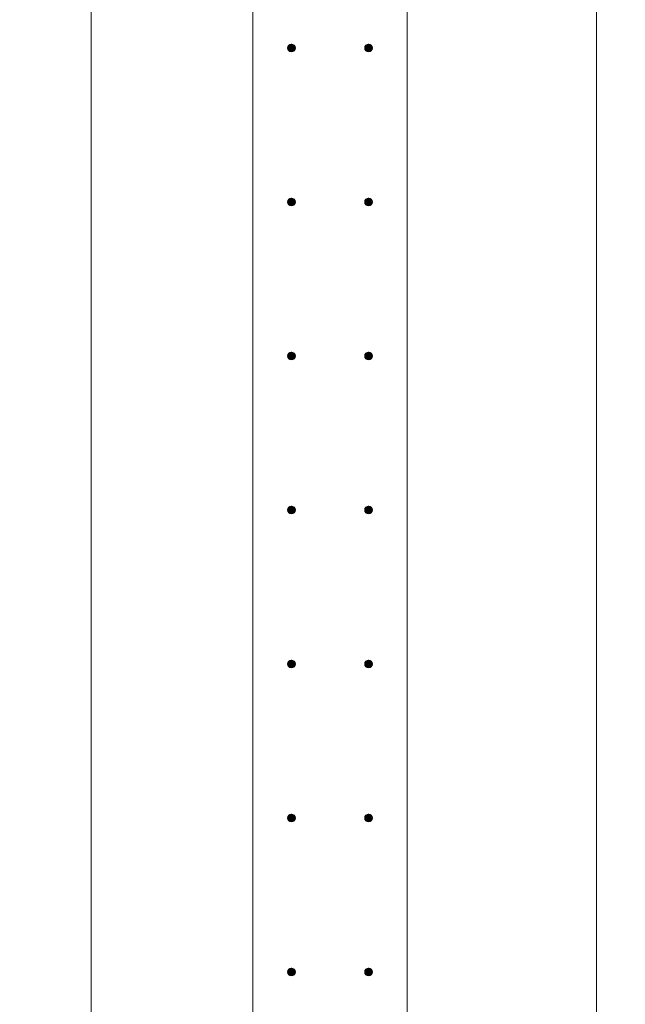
# Model space of a CAD drawing. Header units: millimetres. Extents: x 25691 to 55844, y 7165 to 18405.
# Tile 60 of 73: x 46747 to 47533, y 14458 to 15737. Entities that reach past the tile are written whole.
import ezdxf

# ---------------------------------------------------------------- set-up
doc = ezdxf.new("R2010")
doc.units = ezdxf.units.MM
doc.linetypes.add('ADSK_Линия сетки', pattern=[625, 500, -62.5, 0, -62.5])
for name, color, linetype, lineweight in [('A-____-____-DIMS', 211, 'Continuous', 9), ('A-____-____-DIMS-25', 211, 'Continuous', 9), ('A-WALL-____-MCUT', 113, 'Continuous', 50), ('S-GRID-____-OTLN', 1, 'Continuous', 9), ('S-RBAR-____-MCUT', 171, 'Continuous', 20)]:
    doc.layers.add(name, color=color, linetype=linetype, lineweight=lineweight)
doc.styles.add('GOST Common_I_2', font='GOST Common Italic.ttf', dxfattribs={"width": 0.8, "height": 62.5})
doc.dimstyles.new('ADSK_Для_арматуры_Основной_2_5_мм_шаг_кол-во_Стрелки_точный', dxfattribs={"dimscale": 304.8, "dimtxt": 0.206224, "dimasz": 0.246063, "dimexe": 0.123031, "dimexo": 0.000403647, "dimgap": 0.032808, "dimtad": 1, "dimdec": 0, "dimlfac": 304.8, "dimdsep": 46, "dimtxsty": 'GOST Common_I_2', "dimsah": 1, "dimcen": 0.09, "dimdle": 0.123031, "dimazin": 0, "dimtfac": 1, "dimtdec": 4, "dimtix": 1, "dimtmove": 0, "dimatfit": 3, "dimfxl": 1, "dimtvp": 1, "dimtfill": 1, "dimtolj": 1, "dimtzin": 0, "dimarcsym": 2})

# ---------------------------------------------------------------- blocks, each defined once
blk = doc.blocks.new('DIMBLOCK172-КЖ1_ПЭ_ВЭ14_Армирование_Вертикальное')
at = {"layer": 'A-____-____-DIMS-25', "lineweight": 40}
for points in [[(46840.1, 16100), (46830.2, 16025), (46850, 16025)], [(46840.1, 9300), (46850, 9375), (46830.2, 9375)]]:
    blk.add_hatch(color=256, dxfattribs=at).paths.add_polyline_path(points)
at = {"layer": 'A-____-____-DIMS-25'}
for p, q in [((46840.1, 16137.5), (46840.1, 9262.5)), ((46840.1, 16100), (46802.6, 16100)), ((46840.1, 16100), (47062.5, 16100)), ((46840.1, 9300), (46802.6, 9300)), ((46840.1, 9300), (47062.5, 9300))]:
    blk.add_line(p, q, dxfattribs=at)
at = {"layer": 'A-____-____-DIMS-25', "lineweight": 40}
for p, q in [((46840.1, 16100), (46830.2, 16025)), ((46850, 16025), (46840.1, 16100)), ((46830.2, 16025), (46850, 16025)), ((46850, 9375), (46830.2, 9375)), ((46830.2, 9375), (46840.1, 9300)), ((46840.1, 9300), (46850, 9375))]:
    blk.add_line(p, q, dxfattribs=at)
at = {"layer": 'A-____-____-DIMS-25', "color": 0, "insert": (46748.4, 12508.8), "char_height": 62.5, "width": 458.964, "attachment_point": 1, "rotation": 90, "line_spacing_factor": 1.022761, "style": 'GOST Common_I_2', "bg_fill": 3, "box_fill_scale": 1.25, "bg_fill_color": 256, "bg_fill_true_color": 13158600, "bg_fill_transparency": 0}
blk.add_mtext('400x17=6800', dxfattribs=at)
blk = doc.blocks.new('_None')
blk = doc.blocks.new('DIMBLOCK173-КЖ1_ПЭ_ВЭ14_Армирование_Вертикальное')
at = {"layer": 'A-____-____-DIMS-25', "lineweight": 40}
for points in [[(47495.7, 16300), (47485.8, 16225), (47505.5, 16225)], [(47495.7, 9500), (47505.5, 9575), (47485.8, 9575)]]:
    blk.add_hatch(color=256, dxfattribs=at).paths.add_polyline_path(points)
at = {"layer": 'A-____-____-DIMS-25'}
for p, q in [((47495.7, 16337.5), (47495.7, 9462.5)), ((47495.7, 16300), (47237.5, 16300)), ((47495.7, 16300), (47533.2, 16300)), ((47495.7, 9500), (47237.5, 9500)), ((47495.7, 9500), (47533.2, 9500))]:
    blk.add_line(p, q, dxfattribs=at)
at = {"layer": 'A-____-____-DIMS-25', "lineweight": 40}
for p, q in [((47495.7, 16300), (47485.8, 16225)), ((47505.5, 16225), (47495.7, 16300)), ((47485.8, 16225), (47505.5, 16225)), ((47505.5, 9575), (47485.8, 9575)), ((47485.8, 9575), (47495.7, 9500)), ((47495.7, 9500), (47505.5, 9575))]:
    blk.add_line(p, q, dxfattribs=at)
at = {"layer": 'A-____-____-DIMS-25', "color": 0, "insert": (47404, 12708.8), "char_height": 62.5, "width": 458.964, "attachment_point": 1, "rotation": 90, "line_spacing_factor": 1.022761, "style": 'GOST Common_I_2', "bg_fill": 3, "box_fill_scale": 1.25, "bg_fill_color": 256, "bg_fill_true_color": 13158600, "bg_fill_transparency": 0}
blk.add_mtext('400x17=6800', dxfattribs=at)

msp = doc.modelspace()

# ---------------------------------------------------------------- hatches: boundary and pattern name
at = {"layer": 'S-RBAR-____-MCUT'}
h = msp.add_hatch(color=256, dxfattribs=at)
edge = h.paths.add_edge_path()
edge.add_arc((47100.0019, 15700.001), 5, 0, 360)
for points in [[(47102.9408, 15695.9559), (47104.7571, 15701.5461), (47100.0019, 15705.001), (47095.2466, 15701.5461), (47097.0629, 15695.9559)], [(47202.9408, 15695.9559), (47204.7571, 15701.5461), (47200.0019, 15705.001), (47195.2466, 15701.5461), (47197.0629, 15695.9559)], [(47102.9408, 15495.9559), (47104.7571, 15501.5461), (47100.0019, 15505.001), (47095.2466, 15501.5461), (47097.0629, 15495.9559)], [(47202.9408, 15495.9559), (47204.7571, 15501.5461), (47200.0019, 15505.001), (47195.2466, 15501.5461), (47197.0629, 15495.9559)], [(47102.9408, 15295.9559), (47104.7571, 15301.5461), (47100.0019, 15305.001), (47095.2466, 15301.5461), (47097.0629, 15295.9559)], [(47202.9408, 15295.9559), (47204.7571, 15301.5461), (47200.0019, 15305.001), (47195.2466, 15301.5461), (47197.0629, 15295.9559)], [(47102.9408, 15095.9559), (47104.7571, 15101.5461), (47100.0019, 15105.001), (47095.2466, 15101.5461), (47097.0629, 15095.9559)], [(47202.9408, 15095.9559), (47204.7571, 15101.5461), (47200.0019, 15105.001), (47195.2466, 15101.5461), (47197.0629, 15095.9559)], [(47102.9408, 14895.9559), (47104.7571, 14901.5461), (47100.0019, 14905.001), (47095.2466, 14901.5461), (47097.0629, 14895.9559)], [(47202.9408, 14895.9559), (47204.7571, 14901.5461), (47200.0019, 14905.001), (47195.2466, 14901.5461), (47197.0629, 14895.9559)], [(47102.9408, 14695.9559), (47104.7571, 14701.5461), (47100.0019, 14705.001), (47095.2466, 14701.5461), (47097.0629, 14695.9559)], [(47202.9408, 14695.9559), (47204.7571, 14701.5461), (47200.0019, 14705.001), (47195.2466, 14701.5461), (47197.0629, 14695.9559)], [(47102.9408, 14495.9559), (47104.7571, 14501.5461), (47100.0019, 14505.001), (47095.2466, 14501.5461), (47097.0629, 14495.9559)], [(47202.9408, 14495.9559), (47204.7571, 14501.5461), (47200.0019, 14505.001), (47195.2466, 14501.5461), (47197.0629, 14495.9559)]]:
    msp.add_hatch(color=256, dxfattribs=at).paths.add_polyline_path(points)
h = msp.add_hatch(color=256, dxfattribs=at)
edge = h.paths.add_edge_path()
edge.add_arc((47200.0019, 15700.001), 5, 0, 360)
h = msp.add_hatch(color=256, dxfattribs=at)
edge = h.paths.add_edge_path()
edge.add_arc((47100.0019, 15500.001), 5, 0, 360)
h = msp.add_hatch(color=256, dxfattribs=at)
edge = h.paths.add_edge_path()
edge.add_arc((47200.0019, 15500.001), 5, 0, 360)
h = msp.add_hatch(color=256, dxfattribs=at)
edge = h.paths.add_edge_path()
edge.add_arc((47100.0019, 15300.001), 5, 0, 360)
h = msp.add_hatch(color=256, dxfattribs=at)
edge = h.paths.add_edge_path()
edge.add_arc((47200.0019, 15300.001), 5, 0, 360)
h = msp.add_hatch(color=256, dxfattribs=at)
edge = h.paths.add_edge_path()
edge.add_arc((47100.0019, 15100.001), 5, 0, 360)
h = msp.add_hatch(color=256, dxfattribs=at)
edge = h.paths.add_edge_path()
edge.add_arc((47200.0019, 15100.001), 5, 0, 360)
h = msp.add_hatch(color=256, dxfattribs=at)
edge = h.paths.add_edge_path()
edge.add_arc((47100.0019, 14900.001), 5, 0, 360)
h = msp.add_hatch(color=256, dxfattribs=at)
edge = h.paths.add_edge_path()
edge.add_arc((47200.0019, 14900.001), 5, 0, 360)
h = msp.add_hatch(color=256, dxfattribs=at)
edge = h.paths.add_edge_path()
edge.add_arc((47100.0019, 14700.001), 5, 0, 360)
h = msp.add_hatch(color=256, dxfattribs=at)
edge = h.paths.add_edge_path()
edge.add_arc((47200.0019, 14700.001), 5, 0, 360)
h = msp.add_hatch(color=256, dxfattribs=at)
edge = h.paths.add_edge_path()
edge.add_arc((47100.0019, 14500.001), 5, 0, 360)
h = msp.add_hatch(color=256, dxfattribs=at)
edge = h.paths.add_edge_path()
edge.add_arc((47200.0019, 14500.001), 5, 0, 360)

# ---------------------------------------------------------------- linework, layer by layer
at = {"layer": 'A-WALL-____-MCUT', "lineweight": 9}
for p, q in [((47050, 16650.001), (47050, 9000)), ((47250, 9000), (47250, 16450.001))]:
    msp.add_line(p, q, dxfattribs=at)
at = {"layer": 'S-GRID-____-OTLN', "linetype": 'ADSK_Линия сетки'}
msp.add_line((47250, 18205.465), (47250, 7369.9611), dxfattribs=at)
at = {"layer": 'S-RBAR-____-MCUT'}
for p, q in [((47100.0019, 15705.001), (47095.2466, 15701.5461)), ((47104.7571, 15701.5461), (47100.0019, 15705.001)), ((47200.0019, 15705.001), (47195.2466, 15701.5461)), ((47204.7571, 15701.5461), (47200.0019, 15705.001)), ((47095.2466, 15701.5461), (47097.0629, 15695.9559)), ((47097.0629, 15695.9559), (47102.9408, 15695.9559)), ((47102.9408, 15695.9559), (47104.7571, 15701.5461)), ((47195.2466, 15701.5461), (47197.0629, 15695.9559)), ((47197.0629, 15695.9559), (47202.9408, 15695.9559)), ((47202.9408, 15695.9559), (47204.7571, 15701.5461)), ((47100.0019, 15505.001), (47095.2466, 15501.5461)), ((47095.2466, 15501.5461), (47097.0629, 15495.9559)), ((47104.7571, 15501.5461), (47100.0019, 15505.001)), ((47102.9408, 15495.9559), (47104.7571, 15501.5461)), ((47200.0019, 15505.001), (47195.2466, 15501.5461)), ((47195.2466, 15501.5461), (47197.0629, 15495.9559)), ((47204.7571, 15501.5461), (47200.0019, 15505.001)), ((47202.9408, 15495.9559), (47204.7571, 15501.5461)), ((47097.0629, 15495.9559), (47102.9408, 15495.9559)), ((47197.0629, 15495.9559), (47202.9408, 15495.9559)), ((47100.0019, 15305.001), (47095.2466, 15301.5461)), ((47095.2466, 15301.5461), (47097.0629, 15295.9559)), ((47097.0629, 15295.9559), (47102.9408, 15295.9559)), ((47104.7571, 15301.5461), (47100.0019, 15305.001)), ((47102.9408, 15295.9559), (47104.7571, 15301.5461)), ((47200.0019, 15305.001), (47195.2466, 15301.5461)), ((47195.2466, 15301.5461), (47197.0629, 15295.9559)), ((47197.0629, 15295.9559), (47202.9408, 15295.9559)), ((47204.7571, 15301.5461), (47200.0019, 15305.001)), ((47202.9408, 15295.9559), (47204.7571, 15301.5461)), ((47100.0019, 15105.001), (47095.2466, 15101.5461)), ((47104.7571, 15101.5461), (47100.0019, 15105.001)), ((47200.0019, 15105.001), (47195.2466, 15101.5461)), ((47204.7571, 15101.5461), (47200.0019, 15105.001)), ((47095.2466, 15101.5461), (47097.0629, 15095.9559)), ((47097.0629, 15095.9559), (47102.9408, 15095.9559)), ((47102.9408, 15095.9559), (47104.7571, 15101.5461)), ((47195.2466, 15101.5461), (47197.0629, 15095.9559)), ((47197.0629, 15095.9559), (47202.9408, 15095.9559)), ((47202.9408, 15095.9559), (47204.7571, 15101.5461)), ((47100.0019, 14905.001), (47095.2466, 14901.5461)), ((47095.2466, 14901.5461), (47097.0629, 14895.9559)), ((47104.7571, 14901.5461), (47100.0019, 14905.001)), ((47102.9408, 14895.9559), (47104.7571, 14901.5461)), ((47200.0019, 14905.001), (47195.2466, 14901.5461)), ((47195.2466, 14901.5461), (47197.0629, 14895.9559)), ((47204.7571, 14901.5461), (47200.0019, 14905.001)), ((47202.9408, 14895.9559), (47204.7571, 14901.5461)), ((47097.0629, 14895.9559), (47102.9408, 14895.9559)), ((47197.0629, 14895.9559), (47202.9408, 14895.9559)), ((47100.0019, 14705.001), (47095.2466, 14701.5461)), ((47095.2466, 14701.5461), (47097.0629, 14695.9559)), ((47097.0629, 14695.9559), (47102.9408, 14695.9559)), ((47104.7571, 14701.5461), (47100.0019, 14705.001)), ((47102.9408, 14695.9559), (47104.7571, 14701.5461)), ((47200.0019, 14705.001), (47195.2466, 14701.5461)), ((47195.2466, 14701.5461), (47197.0629, 14695.9559)), ((47197.0629, 14695.9559), (47202.9408, 14695.9559)), ((47204.7571, 14701.5461), (47200.0019, 14705.001)), ((47202.9408, 14695.9559), (47204.7571, 14701.5461)), ((47100.0019, 14505.001), (47095.2466, 14501.5461)), ((47095.2466, 14501.5461), (47097.0629, 14495.9559)), ((47104.7571, 14501.5461), (47100.0019, 14505.001)), ((47102.9408, 14495.9559), (47104.7571, 14501.5461)), ((47200.0019, 14505.001), (47195.2466, 14501.5461)), ((47195.2466, 14501.5461), (47197.0629, 14495.9559)), ((47204.7571, 14501.5461), (47200.0019, 14505.001)), ((47202.9408, 14495.9559), (47204.7571, 14501.5461)), ((47097.0629, 14495.9559), (47102.9408, 14495.9559)), ((47197.0629, 14495.9559), (47202.9408, 14495.9559))]:
    msp.add_line(p, q, dxfattribs=at)
for centre in [(47100.0019, 15700.001), (47200.0019, 15700.001), (47100.0019, 15500.001), (47200.0019, 15500.001), (47100.0019, 15300.001), (47200.0019, 15300.001), (47100.0019, 15100.001), (47200.0019, 15100.001), (47100.0019, 14900.001), (47200.0019, 14900.001), (47100.0019, 14700.001), (47200.0019, 14700.001), (47100.0019, 14500.001), (47200.0019, 14500.001)]:
    msp.add_circle(centre, 5, dxfattribs=at)

# ---------------------------------------------------------------- next in the draw order: dimensions: what is measured, and where the dimension line sits
at = {"layer": 'A-____-____-DIMS'}
for base, p1, p2, picture, middle in [((47495.6697, 9500.001), (47200.0019, 16300.001), (47200.0019, 9500.001), 'DIMBLOCK173-КЖ1_ПЭ_ВЭ14_Армирование_Вертикальное', (47454.0172, 12900.001)), ((46840.1209, 9300.001), (47100.0019, 16100.001), (47100.0019, 9300.001), 'DIMBLOCK172-КЖ1_ПЭ_ВЭ14_Армирование_Вертикальное', (46798.4685, 12700.001))]:
    dim = msp.add_linear_dim(base=base, p1=p1, p2=p2, angle=90, text='400x17=6800', dimstyle='ADSK_Для_арматуры_Основной_2_5_мм_шаг_кол-во_Стрелки_точный', override={"dimpost": '<>', "dimblk1": 'None', "dimblk2": 'None', "dimsah": 1, "dimfxl": 6800}, dxfattribs=at)
    dim.commit()
    dim.dimension.update_dxf_attribs({"geometry": picture, "text_midpoint": middle})

doc.saveas('drawing.dxf')
